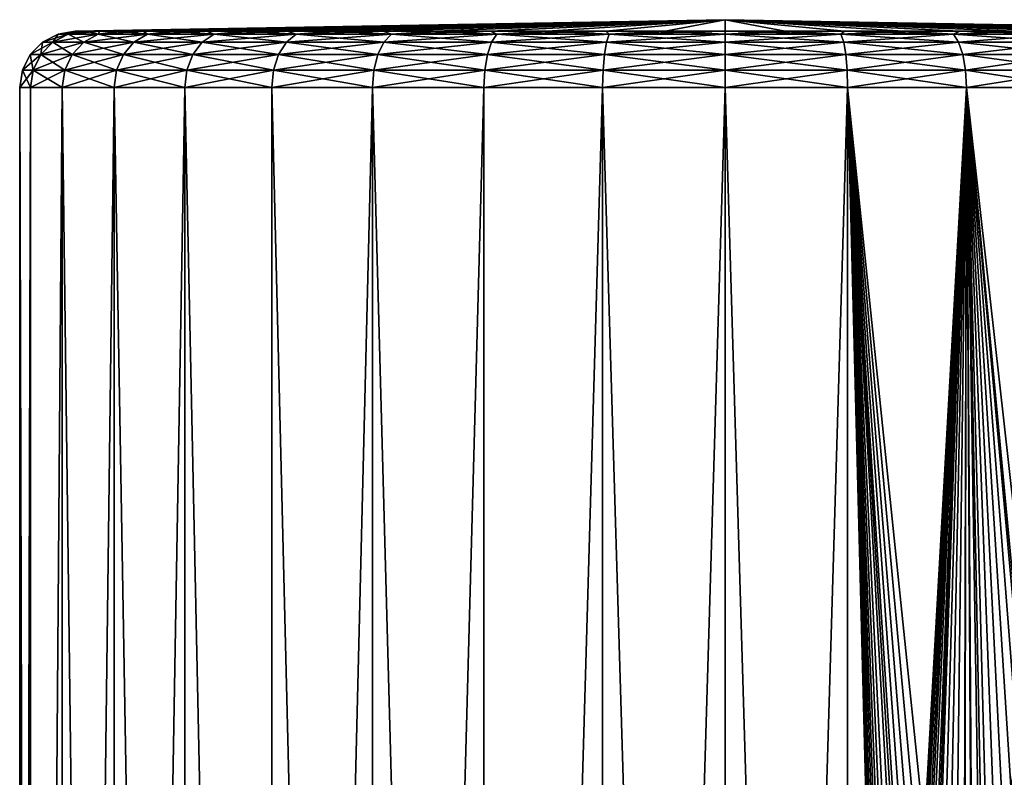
# Model space of a CAD drawing. Header units: millimetres. Extents: x -22 to 72, y 0 to 291.
# Tile 4 of 99: x -22 to 9, y 109 to 133. Entities that reach past the tile are written whole.
import ezdxf

# ---------------------------------------------------------------- set-up
doc = ezdxf.new("R2010")
doc.units = ezdxf.units.MM
doc.header["$LTSCALE"] = 65.185185
for name, color, linetype in [('11', 7, 'CONTINUOUS'), ('12', 7, 'CONTINUOUS'), ('2', 7, 'CONTINUOUS'), ('3', 7, 'CONTINUOUS'), ('4', 7, 'CONTINUOUS'), ('5', 7, 'CONTINUOUS')]:
    doc.layers.add(name, color=color, linetype=linetype)

msp = doc.modelspace()

# ---------------------------------------------------------------- linework, layer by layer
at = {"layer": '11', "color": 7, "linetype": 'CONTINUOUS'}
for points in [[(-20.731, 132.531), (-20.643, 132.531, -1.913), (-21.278, 132.436, 0), (-20.731, 132.531)], [(-21.278, 132.436, 0), (-20.643, 132.531, -1.913), (-20.955, 132.436, -3.695), (-21.278, 132.436, 0)], [(-20.643, 132.531, -1.913), (-20.378, 132.531, -3.809), (-20.955, 132.436, -3.695), (-20.643, 132.531, -1.913)], [(-20.378, 132.531, -3.809), (-19.94, 132.531, -5.673), (-20.955, 132.436, -3.695), (-20.378, 132.531, -3.809)], [(-20.955, 132.436, -3.695), (-19.94, 132.531, -5.673), (-19.995, 132.436, -7.278), (-20.955, 132.436, -3.695)], [(-19.94, 132.531, -5.673), (-19.331, 132.531, -7.489), (-19.995, 132.436, -7.278), (-19.94, 132.531, -5.673)], [(-19.331, 132.531, -7.489), (-18.558, 132.531, -9.241), (-19.995, 132.436, -7.278), (-19.331, 132.531, -7.489)], [(-19.995, 132.436, -7.278), (-18.558, 132.531, -9.241), (-18.428, 132.436, -10.639), (-19.995, 132.436, -7.278)], [(-18.558, 132.531, -9.241), (-17.626, 132.531, -10.914), (-18.428, 132.436, -10.639), (-18.558, 132.531, -9.241)], [(-17.626, 132.531, -10.914), (-16.544, 132.531, -12.493), (-18.428, 132.436, -10.639), (-17.626, 132.531, -10.914)], [(-18.428, 132.436, -10.639), (-16.544, 132.531, -12.493), (-16.3, 132.436, -13.678), (-18.428, 132.436, -10.639)], [(-16.544, 132.531, -12.493), (-15.321, 132.531, -13.967), (-16.3, 132.436, -13.678), (-16.544, 132.531, -12.493)], [(-15.321, 132.531, -13.967), (-13.967, 132.531, -15.321), (-16.3, 132.436, -13.678), (-15.321, 132.531, -13.967)], [(-16.3, 132.436, -13.678), (-13.967, 132.531, -15.321), (-13.678, 132.436, -16.3), (-16.3, 132.436, -13.678)], [(-13.967, 132.531, -15.321), (-12.493, 132.531, -16.544), (-13.678, 132.436, -16.3), (-13.967, 132.531, -15.321)], [(-12.493, 132.531, -16.544), (-10.914, 132.531, -17.626), (-13.678, 132.436, -16.3), (-12.493, 132.531, -16.544)], [(-13.678, 132.436, -16.3), (-10.914, 132.531, -17.626), (-10.639, 132.436, -18.428), (-13.678, 132.436, -16.3)], [(-10.914, 132.531, -17.626), (-9.241, 132.531, -18.558), (-10.639, 132.436, -18.428), (-10.914, 132.531, -17.626)], [(-9.241, 132.531, -18.558), (-7.489, 132.531, -19.331), (-10.639, 132.436, -18.428), (-9.241, 132.531, -18.558)], [(-10.639, 132.436, -18.428), (-7.489, 132.531, -19.331), (-7.278, 132.436, -19.995), (-10.639, 132.436, -18.428)], [(-7.489, 132.531, -19.331), (-5.673, 132.531, -19.94), (-7.278, 132.436, -19.995), (-7.489, 132.531, -19.331)], [(-5.673, 132.531, -19.94), (-3.809, 132.531, -20.378), (-7.278, 132.436, -19.995), (-5.673, 132.531, -19.94)], [(-7.278, 132.436, -19.995), (-3.809, 132.531, -20.378), (-3.695, 132.436, -20.955), (-7.278, 132.436, -19.995)], [(-3.809, 132.531, -20.378), (-1.913, 132.531, -20.643), (-3.695, 132.436, -20.955), (-3.809, 132.531, -20.378)], [(-1.913, 132.531, -20.643), (0, 132.531, -20.731), (-3.695, 132.436, -20.955), (-1.913, 132.531, -20.643)], [(-3.695, 132.436, -20.955), (0, 132.531, -20.731), (0, 132.436, -21.278), (-3.695, 132.436, -20.955)], [(0, 132.531, -20.731), (1.913, 132.531, -20.643), (0, 132.436, -21.278), (0, 132.531, -20.731)], [(0, 132.436, -21.278), (1.913, 132.531, -20.643), (3.695, 132.436, -20.955), (0, 132.436, -21.278)], [(1.913, 132.531, -20.643), (3.809, 132.531, -20.378), (3.695, 132.436, -20.955), (1.913, 132.531, -20.643)], [(3.809, 132.531, -20.378), (5.673, 132.531, -19.94), (3.695, 132.436, -20.955), (3.809, 132.531, -20.378)], [(3.695, 132.436, -20.955), (5.673, 132.531, -19.94), (7.278, 132.436, -19.995), (3.695, 132.436, -20.955)], [(5.673, 132.531, -19.94), (7.489, 132.531, -19.331), (7.278, 132.436, -19.995), (5.673, 132.531, -19.94)], [(7.489, 132.531, -19.331), (9.241, 132.531, -18.558), (7.278, 132.436, -19.995), (7.489, 132.531, -19.331)], [(7.278, 132.436, -19.995), (9.241, 132.531, -18.558), (10.639, 132.436, -18.428), (7.278, 132.436, -19.995)], [(-21.278, 132.436, 0), (-20.955, 132.436, -3.695), (-21.772, 132.177, 0), (-21.278, 132.436, 0)], [(-21.772, 132.177, 0), (-20.955, 132.436, -3.695), (-21.442, 132.177, -3.781), (-21.772, 132.177, 0)], [(-20.955, 132.436, -3.695), (-19.995, 132.436, -7.278), (-21.442, 132.177, -3.781), (-20.955, 132.436, -3.695)], [(-21.442, 132.177, -3.781), (-19.995, 132.436, -7.278), (-20.459, 132.177, -7.447), (-21.442, 132.177, -3.781)], [(-19.995, 132.436, -7.278), (-18.428, 132.436, -10.639), (-20.459, 132.177, -7.447), (-19.995, 132.436, -7.278)], [(-20.459, 132.177, -7.447), (-18.428, 132.436, -10.639), (-18.855, 132.177, -10.886), (-20.459, 132.177, -7.447)], [(-18.428, 132.436, -10.639), (-16.3, 132.436, -13.678), (-18.855, 132.177, -10.886), (-18.428, 132.436, -10.639)], [(-18.855, 132.177, -10.886), (-16.3, 132.436, -13.678), (-16.679, 132.177, -13.995), (-18.855, 132.177, -10.886)], [(-16.3, 132.436, -13.678), (-13.678, 132.436, -16.3), (-16.679, 132.177, -13.995), (-16.3, 132.436, -13.678)], [(-16.679, 132.177, -13.995), (-13.678, 132.436, -16.3), (-13.995, 132.177, -16.679), (-16.679, 132.177, -13.995)], [(-13.678, 132.436, -16.3), (-10.639, 132.436, -18.428), (-13.995, 132.177, -16.679), (-13.678, 132.436, -16.3)], [(-13.995, 132.177, -16.679), (-10.639, 132.436, -18.428), (-10.886, 132.177, -18.855), (-13.995, 132.177, -16.679)], [(-10.639, 132.436, -18.428), (-7.278, 132.436, -19.995), (-10.886, 132.177, -18.855), (-10.639, 132.436, -18.428)], [(-10.886, 132.177, -18.855), (-7.278, 132.436, -19.995), (-7.447, 132.177, -20.459), (-10.886, 132.177, -18.855)], [(-7.278, 132.436, -19.995), (-3.695, 132.436, -20.955), (-7.447, 132.177, -20.459), (-7.278, 132.436, -19.995)], [(-7.447, 132.177, -20.459), (-3.695, 132.436, -20.955), (-3.781, 132.177, -21.442), (-7.447, 132.177, -20.459)], [(-3.695, 132.436, -20.955), (0, 132.436, -21.278), (-3.781, 132.177, -21.442), (-3.695, 132.436, -20.955)], [(-3.781, 132.177, -21.442), (0, 132.436, -21.278), (0, 132.177, -21.772), (-3.781, 132.177, -21.442)], [(0, 132.436, -21.278), (3.695, 132.436, -20.955), (0, 132.177, -21.772), (0, 132.436, -21.278)], [(0, 132.177, -21.772), (3.695, 132.436, -20.955), (3.781, 132.177, -21.442), (0, 132.177, -21.772)], [(3.695, 132.436, -20.955), (7.278, 132.436, -19.995), (3.781, 132.177, -21.442), (3.695, 132.436, -20.955)], [(3.781, 132.177, -21.442), (7.278, 132.436, -19.995), (7.447, 132.177, -20.459), (3.781, 132.177, -21.442)], [(7.278, 132.436, -19.995), (10.639, 132.436, -18.428), (7.447, 132.177, -20.459), (7.278, 132.436, -19.995)], [(7.447, 132.177, -20.459), (10.639, 132.436, -18.428), (10.886, 132.177, -18.855), (7.447, 132.177, -20.459)], [(-21.772, 132.177, 0), (-21.442, 132.177, -3.781), (-22.163, 131.779, 0), (-21.772, 132.177, 0)], [(-22.163, 131.779, 0), (-21.442, 132.177, -3.781), (-21.827, 131.779, -3.849), (-22.163, 131.779, 0)], [(-21.442, 132.177, -3.781), (-20.459, 132.177, -7.447), (-21.827, 131.779, -3.849), (-21.442, 132.177, -3.781)], [(-21.827, 131.779, -3.849), (-20.459, 132.177, -7.447), (-20.827, 131.779, -7.58), (-21.827, 131.779, -3.849)], [(-20.459, 132.177, -7.447), (-18.855, 132.177, -10.886), (-20.827, 131.779, -7.58), (-20.459, 132.177, -7.447)], [(-20.827, 131.779, -7.58), (-18.855, 132.177, -10.886), (-19.194, 131.779, -11.082), (-20.827, 131.779, -7.58)], [(-18.855, 132.177, -10.886), (-16.679, 132.177, -13.995), (-19.194, 131.779, -11.082), (-18.855, 132.177, -10.886)], [(-19.194, 131.779, -11.082), (-16.679, 132.177, -13.995), (-16.978, 131.779, -14.246), (-19.194, 131.779, -11.082)], [(-16.679, 132.177, -13.995), (-13.995, 132.177, -16.679), (-16.978, 131.779, -14.246), (-16.679, 132.177, -13.995)], [(-16.978, 131.779, -14.246), (-13.995, 132.177, -16.679), (-14.246, 131.779, -16.978), (-16.978, 131.779, -14.246)], [(-13.995, 132.177, -16.679), (-10.886, 132.177, -18.855), (-14.246, 131.779, -16.978), (-13.995, 132.177, -16.679)], [(-14.246, 131.779, -16.978), (-10.886, 132.177, -18.855), (-11.082, 131.779, -19.194), (-14.246, 131.779, -16.978)], [(-10.886, 132.177, -18.855), (-7.447, 132.177, -20.459), (-11.082, 131.779, -19.194), (-10.886, 132.177, -18.855)], [(-11.082, 131.779, -19.194), (-7.447, 132.177, -20.459), (-7.58, 131.779, -20.827), (-11.082, 131.779, -19.194)], [(-7.447, 132.177, -20.459), (-3.781, 132.177, -21.442), (-7.58, 131.779, -20.827), (-7.447, 132.177, -20.459)], [(-7.58, 131.779, -20.827), (-3.781, 132.177, -21.442), (-3.849, 131.779, -21.827), (-7.58, 131.779, -20.827)], [(-3.781, 132.177, -21.442), (0, 132.177, -21.772), (-3.849, 131.779, -21.827), (-3.781, 132.177, -21.442)], [(-3.849, 131.779, -21.827), (0, 132.177, -21.772), (0, 131.779, -22.163), (-3.849, 131.779, -21.827)], [(0, 132.177, -21.772), (3.781, 132.177, -21.442), (0, 131.779, -22.163), (0, 132.177, -21.772)], [(0, 131.779, -22.163), (3.781, 132.177, -21.442), (3.849, 131.779, -21.827), (0, 131.779, -22.163)], [(3.781, 132.177, -21.442), (7.447, 132.177, -20.459), (3.849, 131.779, -21.827), (3.781, 132.177, -21.442)], [(3.849, 131.779, -21.827), (7.447, 132.177, -20.459), (7.58, 131.779, -20.827), (3.849, 131.779, -21.827)], [(7.447, 132.177, -20.459), (10.886, 132.177, -18.855), (7.58, 131.779, -20.827), (7.447, 132.177, -20.459)], [(7.58, 131.779, -20.827), (10.886, 132.177, -18.855), (11.082, 131.779, -19.194), (7.58, 131.779, -20.827)], [(-22.163, 131.779, 0), (-21.827, 131.779, -3.849), (-22.414, 131.281, 0), (-22.163, 131.779, 0)], [(-22.414, 131.281, 0), (-21.827, 131.779, -3.849), (-22.073, 131.281, -3.892), (-22.414, 131.281, 0)], [(-21.827, 131.779, -3.849), (-20.827, 131.779, -7.58), (-22.073, 131.281, -3.892), (-21.827, 131.779, -3.849)], [(-22.073, 131.281, -3.892), (-20.827, 131.779, -7.58), (-21.062, 131.281, -7.666), (-22.073, 131.281, -3.892)], [(-20.827, 131.779, -7.58), (-19.194, 131.779, -11.082), (-21.062, 131.281, -7.666), (-20.827, 131.779, -7.58)], [(-21.062, 131.281, -7.666), (-19.194, 131.779, -11.082), (-19.411, 131.281, -11.207), (-21.062, 131.281, -7.666)], [(-19.194, 131.779, -11.082), (-16.978, 131.779, -14.246), (-19.411, 131.281, -11.207), (-19.194, 131.779, -11.082)], [(-19.411, 131.281, -11.207), (-16.978, 131.779, -14.246), (-17.17, 131.281, -14.407), (-19.411, 131.281, -11.207)], [(-16.978, 131.779, -14.246), (-14.246, 131.779, -16.978), (-17.17, 131.281, -14.407), (-16.978, 131.779, -14.246)], [(-17.17, 131.281, -14.407), (-14.246, 131.779, -16.978), (-14.407, 131.281, -17.17), (-17.17, 131.281, -14.407)], [(-14.246, 131.779, -16.978), (-11.082, 131.779, -19.194), (-14.407, 131.281, -17.17), (-14.246, 131.779, -16.978)], [(-14.407, 131.281, -17.17), (-11.082, 131.779, -19.194), (-11.207, 131.281, -19.411), (-14.407, 131.281, -17.17)], [(-11.082, 131.779, -19.194), (-7.58, 131.779, -20.827), (-11.207, 131.281, -19.411), (-11.082, 131.779, -19.194)], [(-11.207, 131.281, -19.411), (-7.58, 131.779, -20.827), (-7.666, 131.281, -21.062), (-11.207, 131.281, -19.411)], [(-7.58, 131.779, -20.827), (-3.849, 131.779, -21.827), (-7.666, 131.281, -21.062), (-7.58, 131.779, -20.827)], [(-7.666, 131.281, -21.062), (-3.849, 131.779, -21.827), (-3.892, 131.281, -22.073), (-7.666, 131.281, -21.062)], [(-3.849, 131.779, -21.827), (0, 131.779, -22.163), (-3.892, 131.281, -22.073), (-3.849, 131.779, -21.827)], [(-3.892, 131.281, -22.073), (0, 131.779, -22.163), (0, 131.281, -22.414), (-3.892, 131.281, -22.073)], [(0, 131.779, -22.163), (3.849, 131.779, -21.827), (0, 131.281, -22.414), (0, 131.779, -22.163)], [(0, 131.281, -22.414), (3.849, 131.779, -21.827), (3.892, 131.281, -22.073), (0, 131.281, -22.414)], [(3.849, 131.779, -21.827), (7.58, 131.779, -20.827), (3.892, 131.281, -22.073), (3.849, 131.779, -21.827)], [(3.892, 131.281, -22.073), (7.58, 131.779, -20.827), (7.666, 131.281, -21.062), (3.892, 131.281, -22.073)], [(7.58, 131.779, -20.827), (11.082, 131.779, -19.194), (7.666, 131.281, -21.062), (7.58, 131.779, -20.827)], [(7.666, 131.281, -21.062), (11.082, 131.779, -19.194), (11.207, 131.281, -19.411), (7.666, 131.281, -21.062)], [(-22.158, 130.731, -3.907), (-22.5, 130.731), (-22.073, 131.281, -3.892), (-22.158, 130.731, -3.907)], [(-22.5, 130.731), (-22.414, 131.281, 0), (-22.073, 131.281, -3.892), (-22.5, 130.731)], [(-21.143, 130.731, -7.695), (-22.158, 130.731, -3.907), (-21.062, 131.281, -7.666), (-21.143, 130.731, -7.695)], [(-22.158, 130.731, -3.907), (-22.073, 131.281, -3.892), (-21.062, 131.281, -7.666), (-22.158, 130.731, -3.907)], [(-19.486, 130.731, -11.25), (-21.143, 130.731, -7.695), (-19.411, 131.281, -11.207), (-19.486, 130.731, -11.25)], [(-21.143, 130.731, -7.695), (-21.062, 131.281, -7.666), (-19.411, 131.281, -11.207), (-21.143, 130.731, -7.695)], [(-17.236, 130.731, -14.463), (-19.486, 130.731, -11.25), (-17.17, 131.281, -14.407), (-17.236, 130.731, -14.463)], [(-19.486, 130.731, -11.25), (-19.411, 131.281, -11.207), (-17.17, 131.281, -14.407), (-19.486, 130.731, -11.25)], [(-14.463, 130.731, -17.236), (-17.236, 130.731, -14.463), (-14.407, 131.281, -17.17), (-14.463, 130.731, -17.236)], [(-17.236, 130.731, -14.463), (-17.17, 131.281, -14.407), (-14.407, 131.281, -17.17), (-17.236, 130.731, -14.463)], [(-11.25, 130.731, -19.486), (-14.463, 130.731, -17.236), (-11.207, 131.281, -19.411), (-11.25, 130.731, -19.486)], [(-14.463, 130.731, -17.236), (-14.407, 131.281, -17.17), (-11.207, 131.281, -19.411), (-14.463, 130.731, -17.236)], [(-7.695, 130.731, -21.143), (-11.25, 130.731, -19.486), (-7.666, 131.281, -21.062), (-7.695, 130.731, -21.143)], [(-11.25, 130.731, -19.486), (-11.207, 131.281, -19.411), (-7.666, 131.281, -21.062), (-11.25, 130.731, -19.486)], [(-3.907, 130.731, -22.158), (-7.695, 130.731, -21.143), (-3.892, 131.281, -22.073), (-3.907, 130.731, -22.158)], [(-7.695, 130.731, -21.143), (-7.666, 131.281, -21.062), (-3.892, 131.281, -22.073), (-7.695, 130.731, -21.143)], [(0, 130.731, -22.5), (-3.907, 130.731, -22.158), (0, 131.281, -22.414), (0, 130.731, -22.5)], [(-3.907, 130.731, -22.158), (-3.892, 131.281, -22.073), (0, 131.281, -22.414), (-3.907, 130.731, -22.158)], [(3.907, 130.731, -22.158), (0, 130.731, -22.5), (3.892, 131.281, -22.073), (3.907, 130.731, -22.158)], [(0, 130.731, -22.5), (0, 131.281, -22.414), (3.892, 131.281, -22.073), (0, 130.731, -22.5)], [(3.907, 130.731, -22.158), (3.892, 131.281, -22.073), (7.666, 131.281, -21.062), (3.907, 130.731, -22.158)], [(7.695, 130.731, -21.143), (3.907, 130.731, -22.158), (7.666, 131.281, -21.062), (7.695, 130.731, -21.143)], [(7.695, 130.731, -21.143), (7.666, 131.281, -21.062), (11.207, 131.281, -19.411), (7.695, 130.731, -21.143)], [(11.25, 130.731, -19.486), (7.695, 130.731, -21.143), (11.207, 131.281, -19.411), (11.25, 130.731, -19.486)]]:
    msp.add_3dface(points, dxfattribs=at)
at = {"layer": '12', "color": 7, "linetype": 'CONTINUOUS'}
for points in [[(-20.731, 132.531), (-21.278, 132.436, 0), (-20.955, 132.436, 3.695), (-20.731, 132.531)], [(-20.643, 132.531, 1.913), (-20.731, 132.531), (-20.955, 132.436, 3.695), (-20.643, 132.531, 1.913)], [(-20.378, 132.531, 3.809), (-20.643, 132.531, 1.913), (-20.955, 132.436, 3.695), (-20.378, 132.531, 3.809)], [(-19.995, 132.436, 7.278), (-20.378, 132.531, 3.809), (-20.955, 132.436, 3.695), (-19.995, 132.436, 7.278)], [(-19.94, 132.531, 5.673), (-20.378, 132.531, 3.809), (-19.995, 132.436, 7.278), (-19.94, 132.531, 5.673)], [(-19.331, 132.531, 7.489), (-19.94, 132.531, 5.673), (-19.995, 132.436, 7.278), (-19.331, 132.531, 7.489)], [(-18.428, 132.436, 10.639), (-19.331, 132.531, 7.489), (-19.995, 132.436, 7.278), (-18.428, 132.436, 10.639)], [(-18.558, 132.531, 9.241), (-19.331, 132.531, 7.489), (-18.428, 132.436, 10.639), (-18.558, 132.531, 9.241)], [(-17.626, 132.531, 10.914), (-18.558, 132.531, 9.241), (-18.428, 132.436, 10.639), (-17.626, 132.531, 10.914)], [(-16.3, 132.436, 13.678), (-17.626, 132.531, 10.914), (-18.428, 132.436, 10.639), (-16.3, 132.436, 13.678)], [(-16.544, 132.531, 12.493), (-17.626, 132.531, 10.914), (-16.3, 132.436, 13.678), (-16.544, 132.531, 12.493)], [(-15.321, 132.531, 13.967), (-16.544, 132.531, 12.493), (-16.3, 132.436, 13.678), (-15.321, 132.531, 13.967)], [(-13.678, 132.436, 16.3), (-15.321, 132.531, 13.967), (-16.3, 132.436, 13.678), (-13.678, 132.436, 16.3)], [(-13.967, 132.531, 15.321), (-15.321, 132.531, 13.967), (-13.678, 132.436, 16.3), (-13.967, 132.531, 15.321)], [(-12.493, 132.531, 16.544), (-13.967, 132.531, 15.321), (-13.678, 132.436, 16.3), (-12.493, 132.531, 16.544)], [(-10.639, 132.436, 18.428), (-12.493, 132.531, 16.544), (-13.678, 132.436, 16.3), (-10.639, 132.436, 18.428)], [(-10.914, 132.531, 17.626), (-12.493, 132.531, 16.544), (-10.639, 132.436, 18.428), (-10.914, 132.531, 17.626)], [(-9.241, 132.531, 18.558), (-10.914, 132.531, 17.626), (-10.639, 132.436, 18.428), (-9.241, 132.531, 18.558)], [(-7.278, 132.436, 19.995), (-9.241, 132.531, 18.558), (-10.639, 132.436, 18.428), (-7.278, 132.436, 19.995)], [(-7.489, 132.531, 19.331), (-9.241, 132.531, 18.558), (-7.278, 132.436, 19.995), (-7.489, 132.531, 19.331)], [(-5.673, 132.531, 19.94), (-7.489, 132.531, 19.331), (-7.278, 132.436, 19.995), (-5.673, 132.531, 19.94)], [(-3.695, 132.436, 20.955), (-5.673, 132.531, 19.94), (-7.278, 132.436, 19.995), (-3.695, 132.436, 20.955)], [(-3.809, 132.531, 20.378), (-5.673, 132.531, 19.94), (-3.695, 132.436, 20.955), (-3.809, 132.531, 20.378)], [(-1.913, 132.531, 20.643), (-3.809, 132.531, 20.378), (-3.695, 132.436, 20.955), (-1.913, 132.531, 20.643)], [(0, 132.436, 21.278), (-1.913, 132.531, 20.643), (-3.695, 132.436, 20.955), (0, 132.436, 21.278)], [(0, 132.531, 20.731), (-1.913, 132.531, 20.643), (0, 132.436, 21.278), (0, 132.531, 20.731)], [(1.913, 132.531, 20.643), (0, 132.531, 20.731), (3.695, 132.436, 20.955), (1.913, 132.531, 20.643)], [(3.695, 132.436, 20.955), (0, 132.531, 20.731), (0, 132.436, 21.278), (3.695, 132.436, 20.955)], [(3.809, 132.531, 20.378), (1.913, 132.531, 20.643), (3.695, 132.436, 20.955), (3.809, 132.531, 20.378)], [(7.278, 132.436, 19.995), (3.809, 132.531, 20.378), (3.695, 132.436, 20.955), (7.278, 132.436, 19.995)], [(5.673, 132.531, 19.94), (3.809, 132.531, 20.378), (7.278, 132.436, 19.995), (5.673, 132.531, 19.94)], [(7.489, 132.531, 19.331), (5.673, 132.531, 19.94), (7.278, 132.436, 19.995), (7.489, 132.531, 19.331)], [(10.639, 132.436, 18.428), (7.489, 132.531, 19.331), (7.278, 132.436, 19.995), (10.639, 132.436, 18.428)], [(9.241, 132.531, 18.558), (7.489, 132.531, 19.331), (10.639, 132.436, 18.428), (9.241, 132.531, 18.558)], [(-21.278, 132.436, 0), (-21.772, 132.177, 0), (-21.442, 132.177, 3.781), (-21.278, 132.436, 0)], [(-20.955, 132.436, 3.695), (-21.278, 132.436, 0), (-21.442, 132.177, 3.781), (-20.955, 132.436, 3.695)], [(-20.459, 132.177, 7.447), (-20.955, 132.436, 3.695), (-21.442, 132.177, 3.781), (-20.459, 132.177, 7.447)], [(-19.995, 132.436, 7.278), (-20.955, 132.436, 3.695), (-20.459, 132.177, 7.447), (-19.995, 132.436, 7.278)], [(-18.855, 132.177, 10.886), (-19.995, 132.436, 7.278), (-20.459, 132.177, 7.447), (-18.855, 132.177, 10.886)], [(-18.428, 132.436, 10.639), (-19.995, 132.436, 7.278), (-18.855, 132.177, 10.886), (-18.428, 132.436, 10.639)], [(-16.679, 132.177, 13.995), (-18.428, 132.436, 10.639), (-18.855, 132.177, 10.886), (-16.679, 132.177, 13.995)], [(-16.3, 132.436, 13.678), (-18.428, 132.436, 10.639), (-16.679, 132.177, 13.995), (-16.3, 132.436, 13.678)], [(-13.995, 132.177, 16.679), (-16.3, 132.436, 13.678), (-16.679, 132.177, 13.995), (-13.995, 132.177, 16.679)], [(-13.678, 132.436, 16.3), (-16.3, 132.436, 13.678), (-13.995, 132.177, 16.679), (-13.678, 132.436, 16.3)], [(-10.886, 132.177, 18.855), (-13.678, 132.436, 16.3), (-13.995, 132.177, 16.679), (-10.886, 132.177, 18.855)], [(-10.639, 132.436, 18.428), (-13.678, 132.436, 16.3), (-10.886, 132.177, 18.855), (-10.639, 132.436, 18.428)], [(-7.447, 132.177, 20.459), (-10.639, 132.436, 18.428), (-10.886, 132.177, 18.855), (-7.447, 132.177, 20.459)], [(-7.278, 132.436, 19.995), (-10.639, 132.436, 18.428), (-7.447, 132.177, 20.459), (-7.278, 132.436, 19.995)], [(-3.781, 132.177, 21.442), (-7.278, 132.436, 19.995), (-7.447, 132.177, 20.459), (-3.781, 132.177, 21.442)], [(-3.695, 132.436, 20.955), (-7.278, 132.436, 19.995), (-3.781, 132.177, 21.442), (-3.695, 132.436, 20.955)], [(0, 132.177, 21.772), (-3.695, 132.436, 20.955), (-3.781, 132.177, 21.442), (0, 132.177, 21.772)], [(0, 132.436, 21.278), (-3.695, 132.436, 20.955), (0, 132.177, 21.772), (0, 132.436, 21.278)], [(3.695, 132.436, 20.955), (0, 132.436, 21.278), (3.781, 132.177, 21.442), (3.695, 132.436, 20.955)], [(3.781, 132.177, 21.442), (0, 132.436, 21.278), (0, 132.177, 21.772), (3.781, 132.177, 21.442)], [(7.278, 132.436, 19.995), (3.695, 132.436, 20.955), (7.447, 132.177, 20.459), (7.278, 132.436, 19.995)], [(7.447, 132.177, 20.459), (3.695, 132.436, 20.955), (3.781, 132.177, 21.442), (7.447, 132.177, 20.459)], [(10.639, 132.436, 18.428), (7.278, 132.436, 19.995), (10.886, 132.177, 18.855), (10.639, 132.436, 18.428)], [(10.886, 132.177, 18.855), (7.278, 132.436, 19.995), (7.447, 132.177, 20.459), (10.886, 132.177, 18.855)], [(-21.772, 132.177, 0), (-22.163, 131.779, 0), (-21.827, 131.779, 3.849), (-21.772, 132.177, 0)], [(-21.442, 132.177, 3.781), (-21.772, 132.177, 0), (-21.827, 131.779, 3.849), (-21.442, 132.177, 3.781)], [(-20.827, 131.779, 7.58), (-21.442, 132.177, 3.781), (-21.827, 131.779, 3.849), (-20.827, 131.779, 7.58)], [(-20.459, 132.177, 7.447), (-21.442, 132.177, 3.781), (-20.827, 131.779, 7.58), (-20.459, 132.177, 7.447)], [(-19.194, 131.779, 11.082), (-20.459, 132.177, 7.447), (-20.827, 131.779, 7.58), (-19.194, 131.779, 11.082)], [(-18.855, 132.177, 10.886), (-20.459, 132.177, 7.447), (-19.194, 131.779, 11.082), (-18.855, 132.177, 10.886)], [(-16.978, 131.779, 14.246), (-18.855, 132.177, 10.886), (-19.194, 131.779, 11.082), (-16.978, 131.779, 14.246)], [(-16.679, 132.177, 13.995), (-18.855, 132.177, 10.886), (-16.978, 131.779, 14.246), (-16.679, 132.177, 13.995)], [(-14.246, 131.779, 16.978), (-16.679, 132.177, 13.995), (-16.978, 131.779, 14.246), (-14.246, 131.779, 16.978)], [(-13.995, 132.177, 16.679), (-16.679, 132.177, 13.995), (-14.246, 131.779, 16.978), (-13.995, 132.177, 16.679)], [(-11.082, 131.779, 19.194), (-13.995, 132.177, 16.679), (-14.246, 131.779, 16.978), (-11.082, 131.779, 19.194)], [(-10.886, 132.177, 18.855), (-13.995, 132.177, 16.679), (-11.082, 131.779, 19.194), (-10.886, 132.177, 18.855)], [(-7.58, 131.779, 20.827), (-10.886, 132.177, 18.855), (-11.082, 131.779, 19.194), (-7.58, 131.779, 20.827)], [(-7.447, 132.177, 20.459), (-10.886, 132.177, 18.855), (-7.58, 131.779, 20.827), (-7.447, 132.177, 20.459)], [(-3.849, 131.779, 21.827), (-7.447, 132.177, 20.459), (-7.58, 131.779, 20.827), (-3.849, 131.779, 21.827)], [(-3.781, 132.177, 21.442), (-7.447, 132.177, 20.459), (-3.849, 131.779, 21.827), (-3.781, 132.177, 21.442)], [(0, 131.779, 22.163), (-3.781, 132.177, 21.442), (-3.849, 131.779, 21.827), (0, 131.779, 22.163)], [(0, 132.177, 21.772), (-3.781, 132.177, 21.442), (0, 131.779, 22.163), (0, 132.177, 21.772)], [(3.781, 132.177, 21.442), (0, 132.177, 21.772), (3.849, 131.779, 21.827), (3.781, 132.177, 21.442)], [(3.849, 131.779, 21.827), (0, 132.177, 21.772), (0, 131.779, 22.163), (3.849, 131.779, 21.827)], [(7.447, 132.177, 20.459), (3.781, 132.177, 21.442), (7.58, 131.779, 20.827), (7.447, 132.177, 20.459)], [(7.58, 131.779, 20.827), (3.781, 132.177, 21.442), (3.849, 131.779, 21.827), (7.58, 131.779, 20.827)], [(10.886, 132.177, 18.855), (7.447, 132.177, 20.459), (11.082, 131.779, 19.194), (10.886, 132.177, 18.855)], [(11.082, 131.779, 19.194), (7.447, 132.177, 20.459), (7.58, 131.779, 20.827), (11.082, 131.779, 19.194)], [(-22.163, 131.779, 0), (-22.414, 131.281, 0), (-22.073, 131.281, 3.892), (-22.163, 131.779, 0)], [(-21.827, 131.779, 3.849), (-22.163, 131.779, 0), (-22.073, 131.281, 3.892), (-21.827, 131.779, 3.849)], [(-21.062, 131.281, 7.666), (-21.827, 131.779, 3.849), (-22.073, 131.281, 3.892), (-21.062, 131.281, 7.666)], [(-20.827, 131.779, 7.58), (-21.827, 131.779, 3.849), (-21.062, 131.281, 7.666), (-20.827, 131.779, 7.58)], [(-19.411, 131.281, 11.207), (-20.827, 131.779, 7.58), (-21.062, 131.281, 7.666), (-19.411, 131.281, 11.207)], [(-19.194, 131.779, 11.082), (-20.827, 131.779, 7.58), (-19.411, 131.281, 11.207), (-19.194, 131.779, 11.082)], [(-17.17, 131.281, 14.407), (-19.194, 131.779, 11.082), (-19.411, 131.281, 11.207), (-17.17, 131.281, 14.407)], [(-16.978, 131.779, 14.246), (-19.194, 131.779, 11.082), (-17.17, 131.281, 14.407), (-16.978, 131.779, 14.246)], [(-14.407, 131.281, 17.17), (-16.978, 131.779, 14.246), (-17.17, 131.281, 14.407), (-14.407, 131.281, 17.17)], [(-14.246, 131.779, 16.978), (-16.978, 131.779, 14.246), (-14.407, 131.281, 17.17), (-14.246, 131.779, 16.978)], [(-11.207, 131.281, 19.411), (-14.246, 131.779, 16.978), (-14.407, 131.281, 17.17), (-11.207, 131.281, 19.411)], [(-11.082, 131.779, 19.194), (-14.246, 131.779, 16.978), (-11.207, 131.281, 19.411), (-11.082, 131.779, 19.194)], [(-7.666, 131.281, 21.062), (-11.082, 131.779, 19.194), (-11.207, 131.281, 19.411), (-7.666, 131.281, 21.062)], [(-7.58, 131.779, 20.827), (-11.082, 131.779, 19.194), (-7.666, 131.281, 21.062), (-7.58, 131.779, 20.827)], [(-3.892, 131.281, 22.073), (-7.58, 131.779, 20.827), (-7.666, 131.281, 21.062), (-3.892, 131.281, 22.073)], [(-3.849, 131.779, 21.827), (-7.58, 131.779, 20.827), (-3.892, 131.281, 22.073), (-3.849, 131.779, 21.827)], [(0, 131.281, 22.414), (-3.849, 131.779, 21.827), (-3.892, 131.281, 22.073), (0, 131.281, 22.414)], [(0, 131.779, 22.163), (-3.849, 131.779, 21.827), (0, 131.281, 22.414), (0, 131.779, 22.163)], [(3.849, 131.779, 21.827), (0, 131.779, 22.163), (3.892, 131.281, 22.073), (3.849, 131.779, 21.827)], [(3.892, 131.281, 22.073), (0, 131.779, 22.163), (0, 131.281, 22.414), (3.892, 131.281, 22.073)], [(7.58, 131.779, 20.827), (3.849, 131.779, 21.827), (7.666, 131.281, 21.062), (7.58, 131.779, 20.827)], [(7.666, 131.281, 21.062), (3.849, 131.779, 21.827), (3.892, 131.281, 22.073), (7.666, 131.281, 21.062)], [(11.082, 131.779, 19.194), (7.58, 131.779, 20.827), (11.207, 131.281, 19.411), (11.082, 131.779, 19.194)], [(11.207, 131.281, 19.411), (7.58, 131.779, 20.827), (7.666, 131.281, 21.062), (11.207, 131.281, 19.411)], [(-22.5, 130.731), (-22.158, 130.731, 3.907), (-22.414, 131.281, 0), (-22.5, 130.731)], [(-22.414, 131.281, 0), (-22.158, 130.731, 3.907), (-22.073, 131.281, 3.892), (-22.414, 131.281, 0)], [(-22.158, 130.731, 3.907), (-21.143, 130.731, 7.695), (-22.073, 131.281, 3.892), (-22.158, 130.731, 3.907)], [(-21.143, 130.731, 7.695), (-21.062, 131.281, 7.666), (-22.073, 131.281, 3.892), (-21.143, 130.731, 7.695)], [(-21.143, 130.731, 7.695), (-19.486, 130.731, 11.25), (-21.062, 131.281, 7.666), (-21.143, 130.731, 7.695)], [(-19.486, 130.731, 11.25), (-19.411, 131.281, 11.207), (-21.062, 131.281, 7.666), (-19.486, 130.731, 11.25)], [(-19.486, 130.731, 11.25), (-17.236, 130.731, 14.463), (-19.411, 131.281, 11.207), (-19.486, 130.731, 11.25)], [(-17.236, 130.731, 14.463), (-17.17, 131.281, 14.407), (-19.411, 131.281, 11.207), (-17.236, 130.731, 14.463)], [(-17.236, 130.731, 14.463), (-14.463, 130.731, 17.236), (-17.17, 131.281, 14.407), (-17.236, 130.731, 14.463)], [(-14.463, 130.731, 17.236), (-14.407, 131.281, 17.17), (-17.17, 131.281, 14.407), (-14.463, 130.731, 17.236)], [(-14.463, 130.731, 17.236), (-11.25, 130.731, 19.486), (-14.407, 131.281, 17.17), (-14.463, 130.731, 17.236)], [(-11.25, 130.731, 19.486), (-11.207, 131.281, 19.411), (-14.407, 131.281, 17.17), (-11.25, 130.731, 19.486)], [(-11.25, 130.731, 19.486), (-7.695, 130.731, 21.143), (-11.207, 131.281, 19.411), (-11.25, 130.731, 19.486)], [(-7.695, 130.731, 21.143), (-7.666, 131.281, 21.062), (-11.207, 131.281, 19.411), (-7.695, 130.731, 21.143)], [(-7.695, 130.731, 21.143), (-3.907, 130.731, 22.158), (-7.666, 131.281, 21.062), (-7.695, 130.731, 21.143)], [(-3.907, 130.731, 22.158), (-3.892, 131.281, 22.073), (-7.666, 131.281, 21.062), (-3.907, 130.731, 22.158)], [(-3.907, 130.731, 22.158), (0, 130.731, 22.5), (-3.892, 131.281, 22.073), (-3.907, 130.731, 22.158)], [(0, 130.731, 22.5), (0, 131.281, 22.414), (-3.892, 131.281, 22.073), (0, 130.731, 22.5)], [(0, 130.731, 22.5), (3.907, 130.731, 22.158), (0, 131.281, 22.414), (0, 130.731, 22.5)], [(3.907, 130.731, 22.158), (3.892, 131.281, 22.073), (0, 131.281, 22.414), (3.907, 130.731, 22.158)], [(3.907, 130.731, 22.158), (7.695, 130.731, 21.143), (3.892, 131.281, 22.073), (3.907, 130.731, 22.158)], [(7.695, 130.731, 21.143), (7.666, 131.281, 21.062), (3.892, 131.281, 22.073), (7.695, 130.731, 21.143)], [(7.695, 130.731, 21.143), (11.25, 130.731, 19.486), (7.666, 131.281, 21.062), (7.695, 130.731, 21.143)], [(11.25, 130.731, 19.486), (11.207, 131.281, 19.411), (7.666, 131.281, 21.062), (11.25, 130.731, 19.486)]]:
    msp.add_3dface(points, dxfattribs=at)
at = {"layer": '2', "color": 7, "linetype": 'CONTINUOUS'}
for points in [[(-22.158, 0, -3.907), (-22.5, 0), (-22.158, 130.731, -3.907), (-22.158, 0, -3.907)], [(-22.158, 130.731, -3.907), (-22.5, 0), (-22.5, 130.731), (-22.158, 130.731, -3.907)], [(-21.143, 0, -7.696), (-22.158, 0, -3.907), (-21.143, 130.731, -7.695), (-21.143, 0, -7.696)], [(-21.143, 130.731, -7.695), (-22.158, 0, -3.907), (-22.158, 130.731, -3.907), (-21.143, 130.731, -7.695)], [(-19.486, 0, -11.25), (-21.143, 0, -7.696), (-19.486, 130.731, -11.25), (-19.486, 0, -11.25)], [(-19.486, 130.731, -11.25), (-21.143, 0, -7.696), (-21.143, 130.731, -7.695), (-19.486, 130.731, -11.25)], [(-17.236, 0, -14.463), (-19.486, 0, -11.25), (-17.236, 130.731, -14.463), (-17.236, 0, -14.463)], [(-17.236, 130.731, -14.463), (-19.486, 0, -11.25), (-19.486, 130.731, -11.25), (-17.236, 130.731, -14.463)], [(-14.463, 0, -17.236), (-17.236, 0, -14.463), (-17.236, 130.731, -14.463), (-14.463, 0, -17.236)], [(-14.463, 130.731, -17.236), (-14.463, 0, -17.236), (-17.236, 130.731, -14.463), (-14.463, 130.731, -17.236)], [(-11.25, 0, -19.486), (-14.463, 0, -17.236), (-11.25, 130.731, -19.486), (-11.25, 0, -19.486)], [(-11.25, 130.731, -19.486), (-14.463, 0, -17.236), (-14.463, 130.731, -17.236), (-11.25, 130.731, -19.486)], [(-7.695, 0, -21.143), (-11.25, 0, -19.486), (-7.695, 130.731, -21.143), (-7.695, 0, -21.143)], [(-7.695, 130.731, -21.143), (-11.25, 0, -19.486), (-11.25, 130.731, -19.486), (-7.695, 130.731, -21.143)], [(-3.907, 0, -22.158), (-7.695, 0, -21.143), (-3.907, 130.731, -22.158), (-3.907, 0, -22.158)], [(-3.907, 130.731, -22.158), (-7.695, 0, -21.143), (-7.695, 130.731, -21.143), (-3.907, 130.731, -22.158)], [(0, 0, -22.5), (-3.907, 0, -22.158), (0, 130.731, -22.5), (0, 0, -22.5)], [(0, 130.731, -22.5), (-3.907, 0, -22.158), (-3.907, 130.731, -22.158), (0, 130.731, -22.5)], [(3.907, 0, -22.158), (0, 0, -22.5), (3.907, 130.731, -22.158), (3.907, 0, -22.158)], [(3.907, 130.731, -22.158), (0, 0, -22.5), (0, 130.731, -22.5), (3.907, 130.731, -22.158)], [(3.907, 0, -22.158), (3.907, 130.731, -22.158), (5.106, 84.382, -21.913), (3.907, 0, -22.158)], [(3.907, 130.731, -22.158), (7.695, 130.731, -21.143), (5.124, 85.417, -21.909), (3.907, 130.731, -22.158)], [(5.106, 84.382, -21.913), (3.907, 130.731, -22.158), (5.124, 85.417, -21.909), (5.106, 84.382, -21.913)], [(5.124, 85.417, -21.909), (7.695, 130.731, -21.143), (5.186, 86.405, -21.894), (5.124, 85.417, -21.909)], [(5.186, 86.405, -21.894), (7.695, 130.731, -21.143), (5.285, 87.363, -21.87), (5.186, 86.405, -21.894)], [(5.285, 87.363, -21.87), (7.695, 130.731, -21.143), (5.38, 88.038, -21.847), (5.285, 87.363, -21.87)], [(5.38, 88.038, -21.847), (7.695, 130.731, -21.143), (5.502, 88.749, -21.817), (5.38, 88.038, -21.847)], [(5.502, 88.749, -21.817), (7.695, 130.731, -21.143), (5.657, 89.5, -21.777), (5.502, 88.749, -21.817)], [(5.657, 89.5, -21.777), (7.695, 130.731, -21.143), (5.794, 90.077, -21.741), (5.657, 89.5, -21.777)], [(5.794, 90.077, -21.741), (7.695, 130.731, -21.143), (5.952, 90.669, -21.698), (5.794, 90.077, -21.741)], [(5.952, 90.669, -21.698), (7.695, 130.731, -21.143), (6.143, 91.298, -21.645), (5.952, 90.669, -21.698)], [(6.143, 91.298, -21.645), (7.695, 130.731, -21.143), (6.262, 91.665, -21.611), (6.143, 91.298, -21.645)], [(6.262, 91.665, -21.611), (7.695, 130.731, -21.143), (6.364, 91.961, -21.581), (6.262, 91.665, -21.611)], [(6.364, 91.961, -21.581), (7.695, 130.731, -21.143), (6.622, 92.647, -21.503), (6.364, 91.961, -21.581)], [(6.622, 92.647, -21.503), (7.695, 130.731, -21.143), (6.917, 93.357, -21.411), (6.622, 92.647, -21.503)], [(6.917, 93.357, -21.411), (7.695, 130.731, -21.143), (7.242, 94.066, -21.303), (6.917, 93.357, -21.411)], [(7.242, 94.066, -21.303), (7.695, 130.731, -21.143), (7.597, 94.776, -21.179), (7.242, 94.066, -21.303)], [(7.597, 94.776, -21.179), (7.695, 130.731, -21.143), (7.905, 95.346, -21.066), (7.597, 94.776, -21.179)], [(7.695, 130.731, -21.143), (11.25, 130.731, -19.486), (7.905, 95.346, -21.066), (7.695, 130.731, -21.143)], [(7.905, 95.346, -21.066), (11.25, 130.731, -19.486), (8.234, 95.917, -20.939), (7.905, 95.346, -21.066)], [(8.234, 95.917, -20.939), (11.25, 130.731, -19.486), (8.383, 96.165, -20.88), (8.234, 95.917, -20.939)], [(8.383, 96.165, -20.88), (11.25, 130.731, -19.486), (8.584, 96.491, -20.798), (8.383, 96.165, -20.88)], [(8.584, 96.491, -20.798), (11.25, 130.731, -19.486), (8.959, 97.068, -20.64), (8.584, 96.491, -20.798)]]:
    msp.add_3dface(points, dxfattribs=at)
at = {"layer": '3', "color": 7, "linetype": 'CONTINUOUS'}
for points in [[(-20.731, 132.531), (0, 132.893), (-20.643, 132.531, -1.913), (-20.731, 132.531)], [(-20.643, 132.531, -1.913), (0, 132.893), (-20.378, 132.531, -3.809), (-20.643, 132.531, -1.913)], [(-20.378, 132.531, -3.809), (0, 132.893), (-19.94, 132.531, -5.673), (-20.378, 132.531, -3.809)], [(-19.94, 132.531, -5.673), (0, 132.893), (-19.331, 132.531, -7.489), (-19.94, 132.531, -5.673)], [(-19.331, 132.531, -7.489), (0, 132.893), (-18.558, 132.531, -9.241), (-19.331, 132.531, -7.489)], [(-18.558, 132.531, -9.241), (0, 132.893), (-17.626, 132.531, -10.914), (-18.558, 132.531, -9.241)], [(-17.626, 132.531, -10.914), (0, 132.893), (-16.544, 132.531, -12.493), (-17.626, 132.531, -10.914)], [(-16.544, 132.531, -12.493), (0, 132.893), (-15.321, 132.531, -13.967), (-16.544, 132.531, -12.493)], [(-15.321, 132.531, -13.967), (0, 132.893), (-13.967, 132.531, -15.321), (-15.321, 132.531, -13.967)], [(-13.967, 132.531, -15.321), (0, 132.893), (-12.493, 132.531, -16.544), (-13.967, 132.531, -15.321)], [(-12.493, 132.531, -16.544), (0, 132.893), (-10.914, 132.531, -17.626), (-12.493, 132.531, -16.544)], [(-10.914, 132.531, -17.626), (0, 132.893), (-9.241, 132.531, -18.558), (-10.914, 132.531, -17.626)], [(-9.241, 132.531, -18.558), (0, 132.893), (-7.489, 132.531, -19.331), (-9.241, 132.531, -18.558)], [(-7.489, 132.531, -19.331), (0, 132.893), (-5.673, 132.531, -19.94), (-7.489, 132.531, -19.331)], [(-5.673, 132.531, -19.94), (0, 132.893), (-3.809, 132.531, -20.378), (-5.673, 132.531, -19.94)], [(-3.809, 132.531, -20.378), (0, 132.893), (-1.913, 132.531, -20.643), (-3.809, 132.531, -20.378)], [(-1.913, 132.531, -20.643), (0, 132.893), (0, 132.531, -20.731), (-1.913, 132.531, -20.643)], [(0, 132.893), (20.731, 132.531), (20.643, 132.531, -1.913), (0, 132.893)], [(0, 132.531, -20.731), (0, 132.893), (1.913, 132.531, -20.643), (0, 132.531, -20.731)], [(1.913, 132.531, -20.643), (0, 132.893), (3.809, 132.531, -20.378), (1.913, 132.531, -20.643)], [(3.809, 132.531, -20.378), (0, 132.893), (5.673, 132.531, -19.94), (3.809, 132.531, -20.378)], [(5.673, 132.531, -19.94), (0, 132.893), (7.489, 132.531, -19.331), (5.673, 132.531, -19.94)], [(7.489, 132.531, -19.331), (0, 132.893), (9.241, 132.531, -18.558), (7.489, 132.531, -19.331)], [(9.241, 132.531, -18.558), (0, 132.893), (10.914, 132.531, -17.626), (9.241, 132.531, -18.558)], [(10.914, 132.531, -17.626), (0, 132.893), (12.493, 132.531, -16.544), (10.914, 132.531, -17.626)], [(12.493, 132.531, -16.544), (0, 132.893), (13.967, 132.531, -15.321), (12.493, 132.531, -16.544)], [(13.967, 132.531, -15.321), (0, 132.893), (15.321, 132.531, -13.967), (13.967, 132.531, -15.321)], [(15.321, 132.531, -13.967), (0, 132.893), (16.544, 132.531, -12.493), (15.321, 132.531, -13.967)], [(16.544, 132.531, -12.493), (0, 132.893), (17.626, 132.531, -10.914), (16.544, 132.531, -12.493)], [(17.626, 132.531, -10.914), (0, 132.893), (18.558, 132.531, -9.241), (17.626, 132.531, -10.914)], [(18.558, 132.531, -9.241), (0, 132.893), (19.331, 132.531, -7.489), (18.558, 132.531, -9.241)], [(19.331, 132.531, -7.489), (0, 132.893), (19.94, 132.531, -5.673), (19.331, 132.531, -7.489)], [(19.94, 132.531, -5.673), (0, 132.893), (20.378, 132.531, -3.809), (19.94, 132.531, -5.673)], [(20.378, 132.531, -3.809), (0, 132.893), (20.643, 132.531, -1.913), (20.378, 132.531, -3.809)]]:
    msp.add_3dface(points, dxfattribs=at)
at = {"layer": '4', "color": 7, "linetype": 'CONTINUOUS'}
for points in [[(-22.5, 0), (-22.158, 0, 3.907), (-22.5, 130.731), (-22.5, 0)], [(-22.5, 130.731), (-22.158, 0, 3.907), (-22.158, 130.731, 3.907), (-22.5, 130.731)], [(-22.158, 0, 3.907), (-21.143, 0, 7.696), (-21.143, 130.731, 7.695), (-22.158, 0, 3.907)], [(-22.158, 130.731, 3.907), (-22.158, 0, 3.907), (-21.143, 130.731, 7.695), (-22.158, 130.731, 3.907)], [(-21.143, 0, 7.696), (-19.486, 0, 11.25), (-21.143, 130.731, 7.695), (-21.143, 0, 7.696)], [(-21.143, 130.731, 7.695), (-19.486, 0, 11.25), (-19.486, 130.731, 11.25), (-21.143, 130.731, 7.695)], [(-19.486, 0, 11.25), (-17.236, 0, 14.463), (-19.486, 130.731, 11.25), (-19.486, 0, 11.25)], [(-19.486, 130.731, 11.25), (-17.236, 0, 14.463), (-17.236, 130.731, 14.463), (-19.486, 130.731, 11.25)], [(-17.236, 0, 14.463), (-14.463, 0, 17.236), (-17.236, 130.731, 14.463), (-17.236, 0, 14.463)], [(-17.236, 130.731, 14.463), (-14.463, 0, 17.236), (-14.463, 130.731, 17.236), (-17.236, 130.731, 14.463)], [(-14.463, 0, 17.236), (-11.25, 0, 19.486), (-14.463, 130.731, 17.236), (-14.463, 0, 17.236)], [(-14.463, 130.731, 17.236), (-11.25, 0, 19.486), (-11.25, 130.731, 19.486), (-14.463, 130.731, 17.236)], [(-11.25, 0, 19.486), (-7.695, 0, 21.143), (-11.25, 130.731, 19.486), (-11.25, 0, 19.486)], [(-11.25, 130.731, 19.486), (-7.695, 0, 21.143), (-7.695, 130.731, 21.143), (-11.25, 130.731, 19.486)], [(-7.695, 0, 21.143), (-3.907, 0, 22.158), (-3.907, 130.731, 22.158), (-7.695, 0, 21.143)], [(-7.695, 130.731, 21.143), (-7.695, 0, 21.143), (-3.907, 130.731, 22.158), (-7.695, 130.731, 21.143)], [(-3.907, 0, 22.158), (0, 0, 22.5), (-3.907, 130.731, 22.158), (-3.907, 0, 22.158)], [(-3.907, 130.731, 22.158), (0, 0, 22.5), (0, 130.731, 22.5), (-3.907, 130.731, 22.158)], [(0, 0, 22.5), (3.907, 0, 22.158), (0, 130.731, 22.5), (0, 0, 22.5)], [(0, 130.731, 22.5), (3.907, 0, 22.158), (3.907, 130.731, 22.158), (0, 130.731, 22.5)], [(3.907, 130.731, 22.158), (3.907, 0, 22.158), (5.123, 83.611, 21.909), (3.907, 130.731, 22.158)], [(7.695, 130.731, 21.143), (3.907, 130.731, 22.158), (7.619, 94.819, 21.171), (7.695, 130.731, 21.143)], [(7.619, 94.819, 21.171), (3.907, 130.731, 22.158), (7.26, 94.096, 21.297), (7.619, 94.819, 21.171)], [(7.26, 94.096, 21.297), (3.907, 130.731, 22.158), (6.935, 93.382, 21.405), (7.26, 94.096, 21.297)], [(6.935, 93.382, 21.405), (3.907, 130.731, 22.158), (6.645, 92.676, 21.496), (6.935, 93.382, 21.405)], [(6.645, 92.676, 21.496), (3.907, 130.731, 22.158), (6.391, 92.001, 21.573), (6.645, 92.676, 21.496)], [(6.391, 92.001, 21.573), (3.907, 130.731, 22.158), (6.261, 91.62, 21.611), (6.391, 92.001, 21.573)], [(6.261, 91.62, 21.611), (3.907, 130.731, 22.158), (6.11, 91.15, 21.654), (6.261, 91.62, 21.611)], [(6.11, 91.15, 21.654), (3.907, 130.731, 22.158), (5.882, 90.363, 21.718), (6.11, 91.15, 21.654)], [(5.882, 90.363, 21.718), (3.907, 130.731, 22.158), (5.699, 89.636, 21.766), (5.882, 90.363, 21.718)], [(5.699, 89.636, 21.766), (3.907, 130.731, 22.158), (5.554, 88.969, 21.804), (5.699, 89.636, 21.766)], [(5.554, 88.969, 21.804), (3.907, 130.731, 22.158), (5.434, 88.336, 21.834), (5.554, 88.969, 21.804)], [(5.434, 88.336, 21.834), (3.907, 130.731, 22.158), (5.335, 87.7, 21.858), (5.434, 88.336, 21.834)], [(5.335, 87.7, 21.858), (3.907, 130.731, 22.158), (5.246, 87.006, 21.88), (5.335, 87.7, 21.858)], [(5.246, 87.006, 21.88), (3.907, 130.731, 22.158), (5.179, 86.31, 21.896), (5.246, 87.006, 21.88)], [(5.179, 86.31, 21.896), (3.907, 130.731, 22.158), (5.134, 85.624, 21.906), (5.179, 86.31, 21.896)], [(5.134, 85.624, 21.906), (3.907, 130.731, 22.158), (5.106, 84.646, 21.913), (5.134, 85.624, 21.906)], [(5.106, 84.646, 21.913), (3.907, 130.731, 22.158), (5.123, 83.611, 21.909), (5.106, 84.646, 21.913)], [(7.927, 95.393, 21.057), (7.695, 130.731, 21.143), (7.619, 94.819, 21.171), (7.927, 95.393, 21.057)], [(11.25, 130.731, 19.486), (7.695, 130.731, 21.143), (11.144, 99.988, 19.547), (11.25, 130.731, 19.486)], [(11.144, 99.988, 19.547), (7.695, 130.731, 21.143), (10.649, 99.382, 19.82), (11.144, 99.988, 19.547)], [(10.649, 99.382, 19.82), (7.695, 130.731, 21.143), (10.545, 99.252, 19.876), (10.649, 99.382, 19.82)], [(10.545, 99.252, 19.876), (7.695, 130.731, 21.143), (10.19, 98.798, 20.06), (10.545, 99.252, 19.876)], [(10.19, 98.798, 20.06), (7.695, 130.731, 21.143), (9.756, 98.223, 20.275), (10.19, 98.798, 20.06)], [(9.756, 98.223, 20.275), (7.695, 130.731, 21.143), (9.347, 97.654, 20.467), (9.756, 98.223, 20.275)], [(9.347, 97.654, 20.467), (7.695, 130.731, 21.143), (8.963, 97.092, 20.638), (9.347, 97.654, 20.467)], [(8.963, 97.092, 20.638), (7.695, 130.731, 21.143), (8.598, 96.527, 20.792), (8.963, 97.092, 20.638)], [(8.598, 96.527, 20.792), (7.695, 130.731, 21.143), (8.382, 96.178, 20.88), (8.598, 96.527, 20.792)], [(8.382, 96.178, 20.88), (7.695, 130.731, 21.143), (8.253, 95.961, 20.932), (8.382, 96.178, 20.88)], [(8.253, 95.961, 20.932), (7.695, 130.731, 21.143), (7.927, 95.393, 21.057), (8.253, 95.961, 20.932)]]:
    msp.add_3dface(points, dxfattribs=at)
at = {"layer": '5', "color": 7, "linetype": 'CONTINUOUS'}
for points in [[(0, 132.893), (-20.731, 132.531), (-20.643, 132.531, 1.913), (0, 132.893)], [(-20.378, 132.531, 3.809), (0, 132.893), (-20.643, 132.531, 1.913), (-20.378, 132.531, 3.809)], [(-19.94, 132.531, 5.673), (0, 132.893), (-20.378, 132.531, 3.809), (-19.94, 132.531, 5.673)], [(-19.331, 132.531, 7.489), (0, 132.893), (-19.94, 132.531, 5.673), (-19.331, 132.531, 7.489)], [(-18.558, 132.531, 9.241), (0, 132.893), (-19.331, 132.531, 7.489), (-18.558, 132.531, 9.241)], [(-17.626, 132.531, 10.914), (0, 132.893), (-18.558, 132.531, 9.241), (-17.626, 132.531, 10.914)], [(-16.544, 132.531, 12.493), (0, 132.893), (-17.626, 132.531, 10.914), (-16.544, 132.531, 12.493)], [(-15.321, 132.531, 13.967), (0, 132.893), (-16.544, 132.531, 12.493), (-15.321, 132.531, 13.967)], [(-13.967, 132.531, 15.321), (0, 132.893), (-15.321, 132.531, 13.967), (-13.967, 132.531, 15.321)], [(-12.493, 132.531, 16.544), (0, 132.893), (-13.967, 132.531, 15.321), (-12.493, 132.531, 16.544)], [(-10.914, 132.531, 17.626), (0, 132.893), (-12.493, 132.531, 16.544), (-10.914, 132.531, 17.626)], [(-9.241, 132.531, 18.558), (0, 132.893), (-10.914, 132.531, 17.626), (-9.241, 132.531, 18.558)], [(-7.489, 132.531, 19.331), (0, 132.893), (-9.241, 132.531, 18.558), (-7.489, 132.531, 19.331)], [(-5.673, 132.531, 19.94), (0, 132.893), (-7.489, 132.531, 19.331), (-5.673, 132.531, 19.94)], [(-3.809, 132.531, 20.378), (0, 132.893), (-5.673, 132.531, 19.94), (-3.809, 132.531, 20.378)], [(-1.913, 132.531, 20.643), (0, 132.893), (-3.809, 132.531, 20.378), (-1.913, 132.531, 20.643)], [(0, 132.531, 20.731), (0, 132.893), (-1.913, 132.531, 20.643), (0, 132.531, 20.731)], [(20.731, 132.531), (0, 132.893), (20.643, 132.531, 1.913), (20.731, 132.531)], [(20.643, 132.531, 1.913), (0, 132.893), (20.378, 132.531, 3.809), (20.643, 132.531, 1.913)], [(20.378, 132.531, 3.809), (0, 132.893), (19.94, 132.531, 5.673), (20.378, 132.531, 3.809)], [(19.94, 132.531, 5.673), (0, 132.893), (19.331, 132.531, 7.489), (19.94, 132.531, 5.673)], [(19.331, 132.531, 7.489), (0, 132.893), (18.558, 132.531, 9.241), (19.331, 132.531, 7.489)], [(18.558, 132.531, 9.241), (0, 132.893), (17.626, 132.531, 10.914), (18.558, 132.531, 9.241)], [(17.626, 132.531, 10.914), (0, 132.893), (16.544, 132.531, 12.493), (17.626, 132.531, 10.914)], [(16.544, 132.531, 12.493), (0, 132.893), (15.321, 132.531, 13.967), (16.544, 132.531, 12.493)], [(15.321, 132.531, 13.967), (0, 132.893), (13.967, 132.531, 15.321), (15.321, 132.531, 13.967)], [(13.967, 132.531, 15.321), (0, 132.893), (12.493, 132.531, 16.544), (13.967, 132.531, 15.321)], [(12.493, 132.531, 16.544), (0, 132.893), (10.914, 132.531, 17.626), (12.493, 132.531, 16.544)], [(10.914, 132.531, 17.626), (0, 132.893), (9.241, 132.531, 18.558), (10.914, 132.531, 17.626)], [(9.241, 132.531, 18.558), (0, 132.893), (7.489, 132.531, 19.331), (9.241, 132.531, 18.558)], [(7.489, 132.531, 19.331), (0, 132.893), (5.673, 132.531, 19.94), (7.489, 132.531, 19.331)], [(5.673, 132.531, 19.94), (0, 132.893), (3.809, 132.531, 20.378), (5.673, 132.531, 19.94)], [(3.809, 132.531, 20.378), (0, 132.893), (1.913, 132.531, 20.643), (3.809, 132.531, 20.378)], [(1.913, 132.531, 20.643), (0, 132.893), (0, 132.531, 20.731), (1.913, 132.531, 20.643)]]:
    msp.add_3dface(points, dxfattribs=at)

doc.saveas('drawing.dxf')
